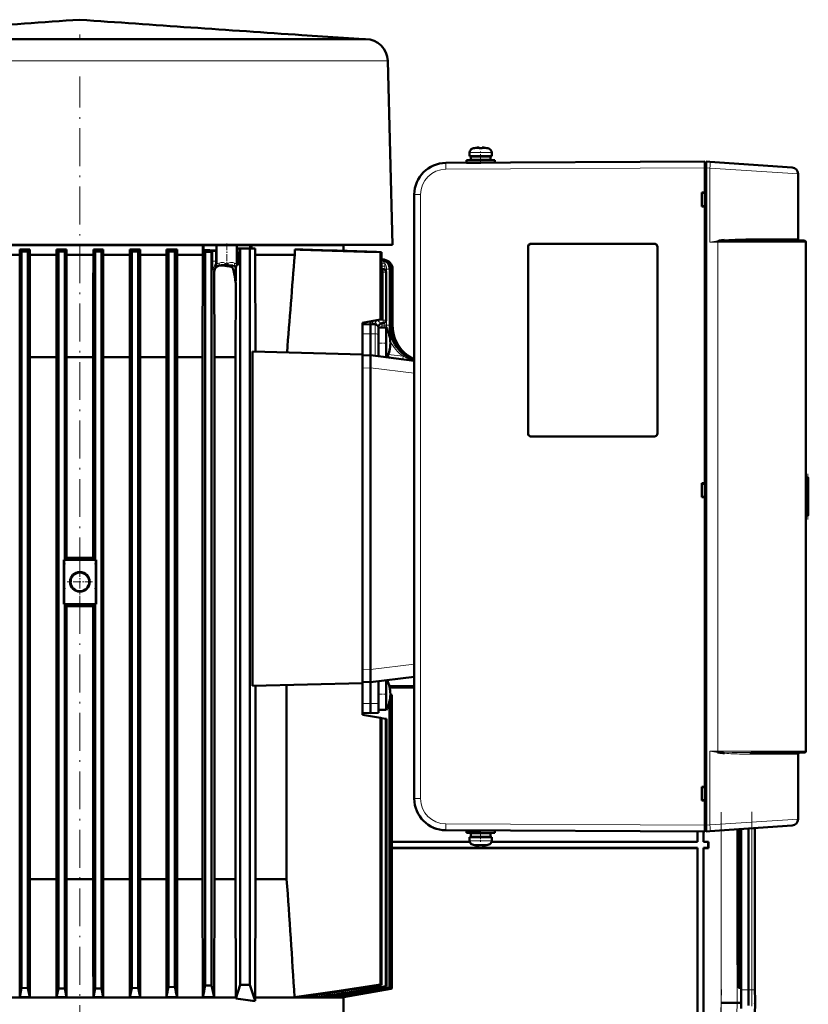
# Model space of a CAD drawing. Extents: x -1976 to 2357, y -1746 to 636.
# Tile 55 of 55: x 1817 to 2067, y 325 to 636. Entities that reach past the tile are written whole.
import ezdxf

# ---------------------------------------------------------------- set-up
doc = ezdxf.new("R2010")
doc.units = 0
doc.linetypes.add('DASHDOT', pattern=[18.5, 12, -3, 0.5, -3])

msp = doc.modelspace()

# ---------------------------------------------------------------- linework, layer by layer
at = {"color": 7, "lineweight": 50}
for p, q in [((1817.44, 630.19), (1767.96, 630.19)), ((1851.12, 630.19), (1817.44, 630.19)), ((1909.46, 630.19), (1851.12, 630.19)), ((1906.61, 631.5), (1926.29, 630.19)), ((1913.15, 630.19), (1909.46, 630.19)), ((1925.98, 630.19), (1913.15, 630.19)), ((1926.77, 630.19), (1925.98, 630.19)), ((1933.77, 623.37), (1935.29, 565.19)), ((1961.26, 595.74), (1961.25, 595.76)), ((1962.41, 595.92), (1962.24, 595.9)), ((1962.68, 595.74), (1962.68, 595.9)), ((1963.68, 595.74), (1963.68, 595.9)), ((1963.89, 595.92), (1963.9, 595.92)), ((1965.11, 595.76), (1965.1, 595.74)), ((1958.67, 591.12), (1958.67, 591.92)), ((1958.68, 591.92), (1963.18, 591.92)), ((1958.68, 591.92), (1958.68, 591.12)), ((1959.67, 593.22), (1959.67, 594.35)), ((1959.68, 594.35), (1959.68, 593.22)), ((1963.18, 593.22), (1959.68, 593.22)), ((1960.02, 593.12), (1960.02, 592.02)), ((1960.03, 593.12), (1963.18, 593.12)), ((1960.03, 593.12), (1960.03, 592.02)), ((1960.03, 592.02), (1963.18, 592.02)), ((1961.17, 593.22), (1961.17, 593.12)), ((1961.17, 592.02), (1961.17, 591.92)), ((1961.18, 593.22), (1961.18, 593.12)), ((1961.18, 592.02), (1961.18, 591.92)), ((1963.18, 593.22), (1966.68, 593.22)), ((1966.33, 593.12), (1963.18, 593.12)), ((1966.33, 592.02), (1963.18, 592.02)), ((1967.68, 591.92), (1963.18, 591.92)), ((1965.18, 593.12), (1965.18, 593.22)), ((1965.18, 591.92), (1965.18, 592.02)), ((1966.33, 592.02), (1966.33, 593.12)), ((1966.68, 594.35), (1966.68, 593.22)), ((1967.68, 591.92), (1967.68, 591.14)), ((1948.32, 590.28), (1948.48, 590.35)), ((1952.13, 591.06), (2034.18, 591.49)), ((1957.15, 591.08), (1957.17, 591.09)), ((1958.68, 591.12), (1963.15, 591.12)), ((1961.17, 591.12), (1961.17, 591.11)), ((1961.18, 591.12), (1961.18, 591.11)), ((2034.18, 589.49), (2034.18, 591.49)), ((2034.58, 591.19), (2034.18, 591.19)), ((2034.18, 589.49), (2034.18, 591.19)), ((2034.18, 581.69), (2034.18, 589.49)), ((2034.18, 381.48), (2034.18, 589.49)), ((2034.58, 591.46), (2035.77, 591.38)), ((2034.58, 589.47), (2034.58, 591.46)), ((2034.58, 589.47), (2034.58, 381.51)), ((2035.77, 591.38), (2061.82, 589.56)), ((2063.68, 566.99), (2063.68, 587.56)), ((1942.18, 581.06), (1942.18, 389.92)), ((2033.18, 577.29), (2033.18, 581.69)), ((2033.18, 581.69), (2034.18, 581.69)), ((2034.18, 581.55), (2033.18, 581.49)), ((2034.18, 581.64), (2034.18, 581.69)), ((2034.18, 577.42), (2033.18, 577.49)), ((2034.18, 577.29), (2033.18, 577.29)), ((2034.18, 577.29), (2034.18, 577.34)), ((2034.18, 489.69), (2034.18, 577.29)), ((1757.1, 565.19), (1915.49, 565.19)), ((1875.19, 564.99), (1797.39, 564.99)), ((1875.41, 564.99), (1875.19, 564.99)), ((1875.19, 561.99), (1875.19, 564.99)), ((1875.41, 564.99), (1875.41, 563.43)), ((1879.56, 564.99), (1875.41, 564.99)), ((1879.56, 563.36), (1879.56, 564.99)), ((1879.56, 564.99), (1879.79, 564.99)), ((1879.79, 564.99), (1885.79, 564.99)), ((1885.79, 564.99), (1885.97, 564.99)), ((1885.97, 564.99), (1885.97, 562.27)), ((1885.97, 564.99), (1890.25, 564.99)), ((1887.07, 563.99), (1886.23, 563.99)), ((1886.23, 563.99), (1886.23, 562.96)), ((1887.07, 563.99), (1887.07, 330.99)), ((1887.07, 563.99), (1890.07, 563.99)), ((1891.76, 563.99), (1890.07, 563.99)), ((1890.07, 330.99), (1890.07, 563.99)), ((1890.25, 564.99), (1890.25, 563.99)), ((1890.68, 564.99), (1890.25, 564.99)), ((1890.68, 563.99), (1890.68, 564.99)), ((1890.68, 564.99), (1919.79, 564.99)), ((1891.76, 561.99), (1891.76, 563.99)), ((1915.49, 565.19), (1935.29, 565.19)), ((1916.79, 565.19), (1916.79, 564.99)), ((1919.79, 563.23), (1919.79, 564.99)), ((1978.18, 505.49), (1978.18, 564.49)), ((1978.21, 505.49), (1978.21, 564.49)), ((1979.18, 565.49), (2018.18, 565.49)), ((1979.18, 565.46), (2018.18, 565.46)), ((2019.15, 564.49), (2019.15, 505.49)), ((2019.18, 564.49), (2019.18, 505.49)), ((2065.68, 566.49), (2048.79, 566.49)), ((2066.18, 565.99), (2066.18, 404.99)), ((1817.26, 561.99), (1808.89, 561.99)), ((1817.23, 550.66), (1817.26, 561.99)), ((1817.85, 563.04), (1817.26, 563.62)), ((1820.43, 563.62), (1817.26, 563.62)), ((1817.26, 561.99), (1817.26, 563.62)), ((1819.85, 563.05), (1817.85, 563.04)), ((1817.85, 563.04), (1817.85, 330.05)), ((1819.85, 563.05), (1820.43, 563.62)), ((1819.85, 563.05), (1819.85, 330.01)), ((1820.43, 561.99), (1820.43, 563.62)), ((1820.46, 550.66), (1820.43, 561.99)), ((1828.93, 561.99), (1820.43, 561.99)), ((1828.9, 550.66), (1828.93, 561.99)), ((1829.48, 563.08), (1828.93, 563.62)), ((1832.02, 563.62), (1828.93, 563.62)), ((1828.93, 561.99), (1828.93, 563.62)), ((1829.48, 563.08), (1831.48, 563.08)), ((1829.48, 563.08), (1829.48, 329.87)), ((1831.48, 563.08), (1832.02, 563.62)), ((1831.48, 563.08), (1831.48, 465.49)), ((1832.02, 563.62), (1832.02, 561.99)), ((1840.56, 561.99), (1832.02, 561.99)), ((1832.05, 550.66), (1832.02, 561.99)), ((1840.54, 550.66), (1840.56, 561.99)), ((1840.56, 563.62), (1840.56, 561.99)), ((1840.56, 563.62), (1843.65, 563.62)), ((1841.1, 563.08), (1840.56, 563.62)), ((1841.1, 563.08), (1843.1, 563.08)), ((1841.1, 563.08), (1841.1, 465.49)), ((1843.1, 563.08), (1843.65, 563.62)), ((1843.1, 563.08), (1843.1, 329.87)), ((1843.65, 561.99), (1843.65, 563.62)), ((1843.68, 550.66), (1843.65, 561.99)), ((1852.15, 561.99), (1843.65, 561.99)), ((1852.08, 529.62), (1852.15, 561.99)), ((1852.73, 563.05), (1852.15, 563.62)), ((1855.33, 563.62), (1852.15, 563.62)), ((1852.15, 561.99), (1852.15, 563.62)), ((1852.73, 563.05), (1854.73, 563.04)), ((1852.73, 563.05), (1852.73, 330.01)), ((1854.73, 563.04), (1855.33, 563.62)), ((1854.73, 563.04), (1854.73, 330.05)), ((1855.33, 561.99), (1855.33, 563.62)), ((1855.4, 529.62), (1855.33, 561.99)), ((1863.7, 561.99), (1855.33, 561.99)), ((1863.67, 550.66), (1863.7, 561.99)), ((1864.35, 562.99), (1863.7, 563.62)), ((1863.7, 561.99), (1863.7, 563.62)), ((1867.05, 563.62), (1863.7, 563.62)), ((1864.35, 562.99), (1866.35, 562.98)), ((1864.35, 562.99), (1864.35, 330.31)), ((1866.35, 562.98), (1866.35, 330.38)), ((1867.05, 561.99), (1867.05, 563.62)), ((1867.07, 550.66), (1867.05, 561.99)), ((1875.19, 561.99), (1867.05, 561.99)), ((1875.12, 529.62), (1875.19, 561.99)), ((1875.98, 562.9), (1877.98, 562.88)), ((1875.98, 562.9), (1875.98, 330.76)), ((1877.98, 562.88), (1878.38, 563.24)), ((1877.98, 562.88), (1877.98, 330.86)), ((1879.46, 563.28), (1878.48, 563.26)), ((1879.56, 563.36), (1878.54, 563.38)), ((1879.46, 563.28), (1879.56, 563.36)), ((1879.46, 563.28), (1879.46, 560.02)), ((1886.03, 559.49), (1886.03, 562.23)), ((1886.34, 562.93), (1886.23, 562.96)), ((1886.34, 562.93), (1886.34, 558.78)), ((1904.3, 561.99), (1891.76, 561.99)), ((1891.9, 531.38), (1891.76, 561.99)), ((1904.3, 561.99), (1904.3, 563.62)), ((1906.86, 563.62), (1904.3, 563.62)), ((1931.82, 562.85), (1931.51, 562.83)), ((1931.51, 562.83), (1931.51, 541.5)), ((1931.82, 562.85), (1931.82, 541.55)), ((1931.82, 562.85), (1931.82, 560.55)), ((1882.81, 558.9), (1882.81, 558.76)), ((1883.64, 558.62), (1882.81, 558.76)), ((1883.24, 558.35), (1883.65, 558.34)), ((1883.71, 558.61), (1883.64, 558.62)), ((1883.71, 558.61), (1883.75, 558.6)), ((1883.75, 558.6), (1883.87, 558.59)), ((1885.85, 558.34), (1885.79, 558.31)), ((1885.79, 558.31), (1885.79, 558.31)), ((1885.89, 558.44), (1885.87, 558.37)), ((1931.82, 560.55), (1932.66, 560.45)), ((1931.82, 560.53), (1932.43, 560.45)), ((1878.91, 529.62), (1878.84, 556.66)), ((1885.68, 557.06), (1885.68, 557.03)), ((1932.37, 557.49), (1931.82, 557.55)), ((1933.25, 556.49), (1933.25, 541.33)), ((1934.39, 557.47), (1934.39, 539.74)), ((1935.07, 557.47), (1935.07, 539.74)), ((1935.29, 557.47), (1935.29, 539.74)), ((1885.62, 553.25), (1885.52, 529.62)), ((1817.23, 550.66), (1817.23, 340.11)), ((1820.46, 550.66), (1820.46, 340.11)), ((1828.9, 550.66), (1828.9, 340.11)), ((1832.05, 550.66), (1832.05, 466.06)), ((1840.54, 550.66), (1840.54, 466.06)), ((1843.68, 550.66), (1843.68, 340.11)), ((1863.67, 550.66), (1863.67, 340.11)), ((1867.07, 550.66), (1867.07, 340.11)), ((1925.79, 540.49), (1931.51, 541.5)), ((1925.79, 540.49), (1925.79, 533.73)), ((1925.79, 540.09), (1925.79, 540.09)), ((1925.79, 538.99), (1925.79, 539.84)), ((1926.04, 539.93), (1928.29, 539.99)), ((1928.29, 540.93), (1928.29, 539.99)), ((1928.29, 539.99), (1928.29, 536.99)), ((1929.82, 539.95), (1928.29, 539.99)), ((1930.79, 538.99), (1930.79, 536.49)), ((1933.25, 538.99), (1930.79, 538.99)), ((1931.51, 541.5), (1931.82, 541.55)), ((1932.29, 540.33), (1931.91, 540.31)), ((1933.25, 538.99), (1933.25, 536.39)), ((1928.29, 530.19), (1928.29, 536.99)), ((1930.79, 536.39), (1930.79, 536.49)), ((1930.79, 535.92), (1930.79, 536.39)), ((1930.79, 529.88), (1930.79, 535.92)), ((1933.25, 536.39), (1933.25, 529.6)), ((1925.79, 530.49), (1925.79, 533.73)), ((1828.9, 529.62), (1820.46, 529.62)), ((1840.54, 529.62), (1832.05, 529.62)), ((1852.08, 529.62), (1843.68, 529.62)), ((1852.08, 364.49), (1852.08, 529.62)), ((1863.67, 529.62), (1855.4, 529.62)), ((1855.4, 529.62), (1855.4, 364.49)), ((1875.12, 529.62), (1867.07, 529.62)), ((1875.12, 529.62), (1875.12, 364.49)), ((1885.52, 529.62), (1878.91, 529.62)), ((1878.91, 364.49), (1878.91, 529.62)), ((1885.52, 529.62), (1885.52, 364.49)), ((1925.79, 530.49), (1890.98, 531.4)), ((1890.98, 531.4), (1890.98, 425.58)), ((1925.79, 530.49), (1925.79, 528.74)), ((1925.79, 530.12), (1928.29, 530.19)), ((1942.18, 528.48), (1928.29, 530.19)), ((1928.29, 526.22), (1928.29, 530.19)), ((1933.25, 529.58), (1933.25, 529.6)), ((1925.79, 528.74), (1925.79, 526.12)), ((1942.16, 528.51), (1942.18, 528.51)), ((1925.79, 430.85), (1925.79, 526.12)), ((1928.29, 526.19), (1928.29, 526.22)), ((1928.29, 430.79), (1928.29, 526.19)), ((2018.18, 504.51), (1979.18, 504.51)), ((2018.18, 504.49), (1979.18, 504.49)), ((2033.18, 485.29), (2033.18, 489.69)), ((2033.18, 489.69), (2034.18, 489.69)), ((2033.18, 489.49), (2034.18, 489.55)), ((2034.18, 489.64), (2034.18, 489.69)), ((2066.91, 491.49), (2066.18, 491.49)), ((2066.68, 491.48), (2066.88, 491.49)), ((2066.86, 480.89), (2066.86, 490.08)), ((2066.91, 491.49), (2066.88, 491.49)), ((2066.91, 491.49), (2066.92, 491.49)), ((2066.92, 479.49), (2066.92, 491.49)), ((2066.92, 479.49), (2066.92, 491.49)), ((2066.92, 479.49), (2066.92, 491.49)), ((2066.92, 479.49), (2066.92, 491.49)), ((2066.92, 479.49), (2066.92, 491.49)), ((2066.92, 479.49), (2066.92, 491.49)), ((2066.92, 479.49), (2066.92, 491.49)), ((2066.92, 479.49), (2066.92, 491.49)), ((2066.92, 479.49), (2066.92, 491.49)), ((2066.92, 479.54), (2066.92, 491.43)), ((2066.92, 479.74), (2066.92, 491.24)), ((2066.92, 480.14), (2066.92, 490.84)), ((2034.18, 485.42), (2033.18, 485.49)), ((2034.18, 485.29), (2033.18, 485.29)), ((2034.18, 485.29), (2034.18, 485.34)), ((2034.18, 393.69), (2034.18, 485.29)), ((2066.91, 479.49), (2066.18, 479.49)), ((2066.88, 479.49), (2066.68, 479.49)), ((2066.88, 479.49), (2066.91, 479.49)), ((2066.91, 479.49), (2066.92, 479.49)), ((1831.19, 451.49), (1831.19, 465.49)), ((1831.48, 465.49), (1831.19, 465.49)), ((1831.48, 465.49), (1832.05, 466.06)), ((1831.48, 465.49), (1841.11, 465.49)), ((1832.05, 466.06), (1832.09, 466.1)), ((1840.54, 466.06), (1840.49, 466.1)), ((1841.1, 465.49), (1840.54, 466.06)), ((1841.4, 465.49), (1841.1, 465.49)), ((1841.11, 465.49), (1841.4, 465.49)), ((1841.4, 451.49), (1841.4, 465.49)), ((1831.19, 451.49), (1831.48, 451.49)), ((1831.48, 451.49), (1831.19, 451.49)), ((1832.05, 450.92), (1831.48, 451.49)), ((1831.48, 451.49), (1831.48, 329.86)), ((1831.48, 451.49), (1841.11, 451.49)), ((1832.05, 450.92), (1832.05, 340.11)), ((1832.09, 450.87), (1832.05, 450.92)), ((1840.49, 450.87), (1840.54, 450.92)), ((1840.54, 450.92), (1841.1, 451.49)), ((1840.54, 450.92), (1840.54, 340.11)), ((1841.1, 451.49), (1841.1, 329.86)), ((1841.1, 451.49), (1841.4, 451.49)), ((1841.1, 451.49), (1841.4, 451.49)), ((1925.79, 428.24), (1925.79, 430.85)), ((1928.29, 430.76), (1928.29, 430.79)), ((1928.29, 430.76), (1928.29, 426.79)), ((1925.79, 428.24), (1925.79, 426.49)), ((1925.79, 426.85), (1928.29, 426.79)), ((1942.18, 428.49), (1928.29, 426.79)), ((1928.29, 426.79), (1928.29, 419.99)), ((1930.79, 427.1), (1930.79, 420.02)), ((1933.25, 427.4), (1933.25, 425.39)), ((1925.79, 426.49), (1890.98, 425.58)), ((1891.9, 364.49), (1891.9, 425.6)), ((1901.76, 425.86), (1901.76, 364.49)), ((1925.79, 423.24), (1925.79, 426.49)), ((1933.25, 425.39), (1933.25, 418.6)), ((1934.26, 425.54), (1942.18, 425.54)), ((1934.27, 425.52), (1942.18, 425.52)), ((1942.18, 425.06), (1934.37, 425.06)), ((1942.18, 425.04), (1934.38, 425.04)), ((1925.79, 423.24), (1925.79, 416.49)), ((1934.31, 420.63), (1934.31, 330.19)), ((1934.47, 421.4), (1934.47, 330.14)), ((1934.59, 422.99), (1934.59, 422.86)), ((1935.03, 422.78), (1934.59, 422.86)), ((1935.03, 422.78), (1935.1, 422.77)), ((1935.03, 422.78), (1935.03, 329.94)), ((1935.1, 422.77), (1935.1, 329.91)), ((1935.1, 422.77), (1935.1, 329.91)), ((1925.79, 417.05), (1925.79, 417.99)), ((1928.29, 416.99), (1928.29, 419.99)), ((1930.79, 417.05), (1930.79, 420.02)), ((1933.25, 417.99), (1930.79, 417.99)), ((1933.25, 417.99), (1933.25, 418.6)), ((1925.79, 417.05), (1928.29, 416.99)), ((1925.79, 416.49), (1931.51, 415.48)), ((1930.79, 417.05), (1928.29, 416.99)), ((1931.51, 415.48), (1931.82, 415.43)), ((1931.51, 415.48), (1931.51, 331.15)), ((1931.82, 415.43), (1933.14, 415.19)), ((1931.82, 415.43), (1931.82, 331.05)), ((1933.14, 415.19), (1933.37, 415.15)), ((1933.14, 415.19), (1933.14, 330.6)), ((1933.37, 415.15), (1933.37, 330.52)), ((2038.22, 404.55), (2038.38, 404.52)), ((2038.63, 404.74), (2038.27, 404.77)), ((2038.38, 404.52), (2038.41, 404.52)), ((2038.41, 404.52), (2038.59, 404.49)), ((2038.59, 404.49), (2038.41, 404.51)), ((2038.59, 404.49), (2038.59, 404.51)), ((2048.78, 404.49), (2057.78, 404.49)), ((2061.87, 404.49), (2056.01, 404.49)), ((2057.78, 404.49), (2065.68, 404.49)), ((2063.68, 383.42), (2063.68, 403.99)), ((2033.18, 389.29), (2033.18, 393.69)), ((2033.18, 393.69), (2034.18, 393.69)), ((2033.18, 393.49), (2034.18, 393.55)), ((2034.18, 393.64), (2034.18, 393.69)), ((2034.18, 389.42), (2033.18, 389.49)), ((2034.18, 389.29), (2033.18, 389.29)), ((2034.18, 389.29), (2034.18, 389.34)), ((2034.18, 381.49), (2034.18, 389.29)), ((2034.18, 379.49), (2034.18, 381.49)), ((2034.18, 379.79), (2034.18, 381.48)), ((2034.58, 379.52), (2034.58, 381.51)), ((2061.82, 381.42), (2035.77, 379.6)), ((2044.54, 340.29), (2044.54, 380.21)), ((2044.96, 380.24), (2044.96, 340.29)), ((2045.52, 380.28), (2045.52, 340.29)), ((2045.68, 329.43), (2045.68, 380.29)), ((2047.98, 380.45), (2047.98, 329.43)), ((2050.04, 329.43), (2050.04, 380.6)), ((2050.04, 380.6), (2050.04, 329.43)), ((2034.18, 379.49), (1952.13, 379.92)), ((1958.67, 379.06), (1958.67, 379.86)), ((1958.68, 379.86), (1963.1, 379.86)), ((1958.68, 379.86), (1958.68, 379.06)), ((1958.68, 379.06), (1963.18, 379.06)), ((1959.67, 376.63), (1959.67, 377.76)), ((1963.18, 377.76), (1959.68, 377.76)), ((1959.68, 377.76), (1959.68, 376.63)), ((1960.02, 377.86), (1960.02, 378.96)), ((1960.03, 378.96), (1963.18, 378.96)), ((1960.03, 377.86), (1960.03, 378.96)), ((1960.03, 377.86), (1963.18, 377.86)), ((1961.17, 378.96), (1961.17, 379.06)), ((1961.17, 377.76), (1961.17, 377.86)), ((1961.18, 379.86), (1961.18, 379.87)), ((1961.18, 378.96), (1961.18, 379.06)), ((1961.18, 377.76), (1961.18, 377.86)), ((1967.68, 379.06), (1963.18, 379.06)), ((1966.33, 378.96), (1963.18, 378.96)), ((1966.33, 377.86), (1963.18, 377.86)), ((1963.18, 377.76), (1966.68, 377.76)), ((1965.18, 379.06), (1965.18, 378.96)), ((1965.18, 377.86), (1965.18, 377.76)), ((1966.33, 378.96), (1966.33, 377.86)), ((1966.68, 377.76), (1966.68, 376.63)), ((1967.68, 379.84), (1967.68, 379.06)), ((2031.79, 376.29), (2031.79, 379.5)), ((2031.86, 376.22), (2031.86, 379.5)), ((2033.72, 379.49), (2033.72, 376.22)), ((2033.79, 379.49), (2033.79, 376.29)), ((2034.18, 379.79), (2034.58, 379.79)), ((2035.77, 379.6), (2034.58, 379.52)), ((1959.72, 376.29), (1935.1, 376.29)), ((1959.74, 376.22), (1935.1, 376.22)), ((1935.1, 374.36), (2031.86, 374.36)), ((1935.1, 374.29), (2031.79, 374.29)), ((1961.26, 375.23), (1961.25, 375.22)), ((1962.68, 375.23), (1962.68, 375.08)), ((1963.68, 375.23), (1963.68, 375.08)), ((1963.72, 375.06), (1963.77, 375.06)), ((1965.11, 375.22), (1965.1, 375.23)), ((2031.86, 376.22), (1966.61, 376.22)), ((2031.79, 376.29), (1966.63, 376.29)), ((2031.86, 376.22), (2031.79, 376.29)), ((2031.86, 374.36), (2031.79, 374.29)), ((2031.79, 374.29), (2031.79, 285.29)), ((2031.86, 374.36), (2031.86, 285.22)), ((2033.79, 376.29), (2033.72, 376.22)), ((2035.22, 376.22), (2033.72, 376.22)), ((2033.72, 285.35), (2033.72, 374.36)), ((2033.79, 374.29), (2033.72, 374.36)), ((2033.72, 374.36), (2035.22, 374.36)), ((2035.29, 376.29), (2033.79, 376.29)), ((2033.79, 285.28), (2033.79, 374.29)), ((2033.79, 374.29), (2035.29, 374.29)), ((2035.22, 376.22), (2035.29, 376.29)), ((2035.22, 374.36), (2035.22, 376.22)), ((2035.22, 374.36), (2035.29, 374.29)), ((2035.29, 374.29), (2035.29, 376.29)), ((1828.9, 364.49), (1820.46, 364.49)), ((1840.54, 364.49), (1832.05, 364.49)), ((1852.08, 364.49), (1843.68, 364.49)), ((1852.08, 364.49), (1852.15, 327.11)), ((1855.4, 364.49), (1855.33, 327.11)), ((1855.4, 364.49), (1863.67, 364.49)), ((1867.07, 364.49), (1875.12, 364.49)), ((1875.12, 364.49), (1875.19, 327.11)), ((1878.91, 364.49), (1878.83, 327.11)), ((1878.91, 364.49), (1885.52, 364.49)), ((1885.65, 326.99), (1885.52, 364.49)), ((1891.9, 364.49), (1891.76, 326.99)), ((1891.9, 364.49), (1901.76, 364.49)), ((1817.23, 340.11), (1817.26, 327.11)), ((1820.46, 340.11), (1820.43, 327.11)), ((1828.9, 340.11), (1828.93, 327.11)), ((1832.05, 340.11), (1832.02, 327.11)), ((1840.54, 340.11), (1840.56, 327.11)), ((1843.68, 340.11), (1843.65, 327.11)), ((1863.67, 340.11), (1863.7, 327.11)), ((1867.07, 340.11), (1867.05, 327.11)), ((1866.35, 330.38), (1864.35, 330.31)), ((1877.98, 330.86), (1875.98, 330.76)), ((1885.65, 326.69), (1887.07, 330.99)), ((1887.07, 330.99), (1890.07, 330.99)), ((1891.76, 325.91), (1890.07, 330.99)), ((1931.82, 331.05), (1931.51, 331.15)), ((1933.37, 330.52), (1933.14, 330.6)), ((2044.75, 332.28), (2044.64, 332.28)), ((2044.76, 332.28), (2044.64, 332.17)), ((1817.26, 327.11), (1817.85, 330.05)), ((1817.26, 327.11), (1820.43, 327.11)), ((1819.85, 330.01), (1817.85, 330.05)), ((1820.43, 327.11), (1819.85, 330.01)), ((1828.93, 327.11), (1829.48, 329.87)), ((1832.02, 327.11), (1828.93, 327.11)), ((1831.48, 329.86), (1829.48, 329.87)), ((1832.02, 327.11), (1831.48, 329.86)), ((1840.56, 327.11), (1841.1, 329.86)), ((1843.65, 327.11), (1840.56, 327.11)), ((1843.1, 329.87), (1841.1, 329.86)), ((1843.65, 327.11), (1843.1, 329.87)), ((1852.15, 327.11), (1852.73, 330.01)), ((1852.15, 327.11), (1855.33, 327.11)), ((1854.73, 330.05), (1852.73, 330.01)), ((1855.33, 327.11), (1854.73, 330.05)), ((1863.7, 327.11), (1867.05, 327.11)), ((1875.19, 327.11), (1878.83, 327.11)), ((1904.29, 327.11), (1906.86, 327.11)), ((1911.28, 327.79), (1911.32, 327.11)), ((1911.32, 327.11), (1912.92, 327.11)), ((1915.96, 327.61), (1915.99, 327.11)), ((1915.99, 327.11), (1916.93, 327.11)), ((1918.72, 327.42), (1918.74, 327.11)), ((1918.74, 327.11), (1919.18, 327.11)), ((1919.18, 327.11), (1935.1, 329.91)), ((1934.79, 329.76), (1919.77, 327.11)), ((1919.77, 327.21), (1919.77, 327.11)), ((1919.77, 327.11), (1919.78, 327.11)), ((1919.78, 327.11), (1934.79, 329.76)), ((1919.78, 327.11), (1919.79, 326.99)), ((1934.47, 330.14), (1934.31, 330.19)), ((1934.79, 329.86), (1934.79, 329.76)), ((1935.1, 329.91), (1935.03, 329.94)), ((2045.25, 330.1), (2044.81, 330.1)), ((1786.93, 326.99), (1885.65, 326.99)), ((1885.65, 326.69), (1885.65, 326.99)), ((1919.79, 326.99), (1891.76, 326.99)), ((1891.76, 325.91), (1891.76, 326.99)), ((1919.79, 321.99), (1919.79, 326.99)), ((2039.35, 325.37), (2044.35, 325.31)), ((2045.69, 325.29), (2044.35, 325.31)), ((2045.66, 323.49), (2045.69, 325.29)), ((2050.03, 324.86), (2050.07, 325.29))]:
    msp.add_line(p, q, dxfattribs=at)
at = {"color": 7, "linetype": 'DASHDOT', "lineweight": 18, "ltscale": 0.039375}
msp.add_line((1836.29, 631.63), (1836.29, 630.06), dxfattribs=at)
at = {"color": 7, "lineweight": 18}
for p, q in [((1820.57, 623.37), (1800.54, 623.37)), ((1866.8, 623.37), (1820.57, 623.37)), ((1914.41, 623.37), (1866.8, 623.37)), ((1930.92, 623.37), (1914.41, 623.37)), ((1933.24, 623.37), (1930.92, 623.37)), ((1933.77, 623.37), (1933.24, 623.37)), ((1960.61, 595.59), (1960.6, 595.59)), ((1960.61, 595.59), (1963.15, 595.59)), ((1963.15, 595.59), (1963.18, 595.59)), ((1963.18, 595.59), (1965.75, 595.59)), ((1959.67, 594.35), (1959.68, 594.35)), ((1959.68, 594.35), (1963.15, 594.35)), ((1963.15, 594.35), (1963.18, 594.35)), ((1966.68, 594.35), (1963.18, 594.35)), ((1952.12, 591.06), (1952.13, 591.06)), ((2034.18, 589.49), (1952.13, 589.06)), ((2034.18, 589.49), (2034.58, 589.49)), ((2035.77, 589.38), (2034.58, 589.47)), ((2035.77, 589.38), (2035.77, 565.99)), ((2063.68, 587.56), (2035.77, 589.38)), ((1944.17, 581.06), (1942.18, 581.06)), ((1944.17, 581.06), (1944.17, 389.92)), ((2063.68, 566.99), (2048.54, 566.99)), ((1879.79, 564.99), (1879.79, 559.23)), ((1885.79, 564.99), (1885.79, 559.25)), ((1978.21, 564.49), (1978.18, 564.49)), ((1979.18, 565.46), (1979.18, 565.49)), ((2018.18, 565.46), (2018.18, 565.49)), ((2019.18, 564.49), (2019.15, 564.49)), ((2035.77, 565.99), (2038.27, 565.99)), ((2038.63, 566.24), (2038.27, 566.21)), ((2038.27, 404.99), (2038.27, 565.99)), ((2038.27, 565.99), (2066.18, 565.99)), ((1878.38, 563.24), (1878.38, 560.02)), ((1885.97, 562.27), (1886.03, 562.23)), ((1879.46, 560.02), (1878.38, 560.02)), ((1879.15, 558.78), (1879.45, 558.48)), ((1879.46, 559.56), (1879.79, 559.23)), ((1879.96, 558.44), (1880.02, 558.47)), ((1881.06, 558.68), (1881.03, 558.64)), ((1884.79, 558.6), (1884.75, 558.6)), ((1885.79, 559.25), (1886.03, 559.49)), ((1932.43, 560.45), (1931.82, 560.45)), ((1931.85, 560.44), (1931.82, 560.44)), ((1931.82, 558.42), (1931.92, 558.39)), ((1931.92, 558.39), (1931.92, 557.54)), ((1932.66, 560.45), (1932.43, 560.45)), ((1932.89, 558.38), (1932.89, 557.47)), ((1878.77, 556.98), (1878.47, 557.28)), ((1932.29, 556.49), (1931.82, 556.55)), ((1932.29, 556.49), (1933.12, 556.49)), ((1932.29, 556.49), (1932.29, 541.33)), ((1932.46, 557.47), (1932.89, 557.47)), ((1933.42, 557.47), (1932.89, 557.47)), ((1932.89, 557.47), (1932.89, 557.27)), ((1933.12, 556.49), (1933.25, 556.49)), ((1933.42, 557.47), (1934.39, 557.47)), ((1933.42, 557.47), (1933.42, 539.74)), ((1934.39, 557.47), (1935.07, 557.47)), ((1935.07, 557.47), (1935.29, 557.47)), ((1926.75, 540.66), (1926.75, 540.23)), ((1926.75, 540.23), (1926.75, 539.95)), ((1929.82, 539.95), (1929.82, 536.97)), ((1929.91, 540.79), (1929.89, 540.93)), ((1930.52, 541.32), (1930.54, 541.27)), ((1932.29, 541.33), (1930.54, 541.27)), ((1930.62, 541.19), (1930.54, 541.27)), ((1930.96, 539.32), (1930.96, 539.32)), ((1930.96, 539.32), (1930.97, 539.32)), ((1930.97, 538.99), (1930.97, 539.32)), ((1931.92, 540.32), (1931.92, 539.74)), ((1931.92, 539.74), (1932.89, 539.74)), ((1931.92, 539.74), (1931.92, 538.99)), ((1932.29, 541.33), (1932.75, 541.33)), ((1932.75, 541.33), (1933.25, 541.33)), ((1932.89, 540.55), (1932.89, 539.74)), ((1933.42, 539.74), (1932.89, 539.74)), ((1932.89, 539.74), (1932.89, 538.99)), ((1933.42, 539.74), (1934.39, 539.74)), ((1934.39, 539.74), (1935.07, 539.74)), ((1935.07, 539.74), (1935.29, 539.74)), ((1925.79, 536.96), (1928.29, 536.99)), ((1929.82, 536.97), (1928.29, 536.99)), ((1929.82, 530), (1929.82, 536.97)), ((1933.95, 530.45), (1938.6, 529.88)), ((1933.55, 529.54), (1933.58, 529.54)), ((1942.15, 528.52), (1942.16, 528.51)), ((1925.79, 526.12), (1928.29, 526.19)), ((1942.18, 524.51), (1928.29, 526.22)), ((1978.21, 505.49), (1978.18, 505.49)), ((2019.15, 505.49), (2019.18, 505.49)), ((1979.18, 504.51), (1979.18, 504.49)), ((2018.18, 504.51), (2018.18, 504.49)), ((2066.18, 489.49), (2066.77, 489.49)), ((2066.77, 489.49), (2066.77, 481.49)), ((2066.88, 491.49), (2066.88, 491.45)), ((2066.88, 491.29), (2066.88, 491.42)), ((2066.88, 490.93), (2066.88, 491.19)), ((2066.88, 490.75), (2066.88, 480.23)), ((2066.77, 481.49), (2066.18, 481.49)), ((2066.88, 479.78), (2066.88, 480.05)), ((2066.88, 479.56), (2066.88, 479.69)), ((2066.88, 479.52), (2066.88, 479.49)), ((1831.48, 451.49), (1831.48, 465.49)), ((1841.11, 451.49), (1841.11, 465.49)), ((1925.79, 430.85), (1928.29, 430.79)), ((1942.18, 432.46), (1928.29, 430.76)), ((1925.79, 420.02), (1928.29, 419.99)), ((1930.79, 420.02), (1928.29, 419.99)), ((2035.77, 404.99), (2035.77, 381.59)), ((2035.77, 404.99), (2038.27, 404.99)), ((2038.27, 404.99), (2038.27, 404.8)), ((2058.14, 404.99), (2038.27, 404.99)), ((2066.18, 404.99), (2058.14, 404.99)), ((2038.27, 404.8), (2038.27, 404.77)), ((2048.54, 403.99), (2055.64, 403.99)), ((2055.64, 403.99), (2063.68, 403.99)), ((1944.17, 389.92), (1942.18, 389.92)), ((2035.77, 381.59), (2063.68, 383.42)), ((1952.13, 381.92), (2034.18, 381.49)), ((2034.58, 381.48), (2034.18, 381.48)), ((2034.58, 381.51), (2035.77, 381.59)), ((2044.35, 325.31), (2044.35, 380.2)), ((2049.01, 380.53), (2049.01, 329.43)), ((2050.01, 380.59), (2050.01, 329.43)), ((2039.35, 325.37), (2039.35, 379.85)), ((1959.67, 376.63), (1959.68, 376.63)), ((1959.68, 376.63), (1963.15, 376.63)), ((1960.61, 375.39), (1960.6, 375.39)), ((1960.61, 375.39), (1963.15, 375.39)), ((1963.15, 376.63), (1963.18, 376.63)), ((1963.15, 375.39), (1963.18, 375.39)), ((1966.68, 376.63), (1963.18, 376.63)), ((1963.18, 375.39), (1965.75, 375.39)), ((2044.96, 340.29), (2045.52, 340.29)), ((2044.75, 332.28), (2044.64, 332.17)), ((2044.79, 330.13), (2045.25, 330.1)), ((2045.68, 329.43), (2047.98, 329.43)), ((2047.98, 329.43), (2049.01, 329.43)), ((2050.01, 329.43), (2049.01, 329.43)), ((2050.01, 329.43), (2050.04, 329.43)), ((2038.3, 285.39), (2039.35, 325.37)), ((2043.3, 285.32), (2044.35, 325.31))]:
    msp.add_line(p, q, dxfattribs=at)
at = {"color": 7, "linetype": 'DASHDOT', "lineweight": 18}
for p, q in [((1836.29, -20.45), (1836.29, 618.43)), ((2039.35, 319.82), (2039.35, 385.69)), ((2049.01, 385.71), (2049.01, 324.31)), ((2038.2, 281.3), (2039.46, 329.52))]:
    msp.add_line(p, q, dxfattribs=at)
at = {"color": 7, "linetype": 'DASHDOT', "lineweight": 18, "ltscale": 0.000720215}
msp.add_line((1962.17, 595.92), (1962.17, 595.89), dxfattribs=at)
at = {"color": 7, "linetype": 'DASHDOT', "lineweight": 18, "ltscale": 0.000779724}
msp.add_line((1962.18, 595.89), (1962.18, 595.92), dxfattribs=at)
at = {"color": 7, "linetype": 'DASHDOT', "lineweight": 18, "ltscale": 0.000775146}
msp.add_line((1964.17, 595.92), (1964.17, 595.89), dxfattribs=at)
at = {"color": 7, "linetype": 'DASHDOT', "lineweight": 18, "ltscale": 0.000927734}
msp.add_line((1964.18, 595.89), (1964.18, 595.93), dxfattribs=at)
at = {"color": 7, "linetype": 'DASHDOT', "lineweight": 18, "ltscale": 0.033}
for p, q in [((1963.17, 591.91), (1963.17, 593.23)), ((1963.17, 377.75), (1963.17, 379.07))]:
    msp.add_line(p, q, dxfattribs=at)
at = {"color": 7, "linetype": 'DASHDOT', "lineweight": 18, "ltscale": 0.023999}
msp.add_line((1963.17, 591.04), (1963.17, 592), dxfattribs=at)
at = {"color": 7, "linetype": 'DASHDOT', "lineweight": 18, "ltscale": 0.09718}
msp.add_line((1963.18, 590.78), (1963.18, 594.67), dxfattribs=at)
at = {"color": 7, "linetype": 'DASHDOT', "lineweight": 18, "ltscale": 0.012}
for p, q in [((2034.14, 589.49), (2034.62, 589.49)), ((2034.14, 381.48), (2034.62, 381.48))]:
    msp.add_line(p, q, dxfattribs=at)
at = {"color": 7, "linetype": 'DASHDOT', "lineweight": 18, "ltscale": 0.182785}
msp.add_line((1882.79, 565.6), (1882.79, 558.29), dxfattribs=at)
at = {"color": 7, "linetype": 'DASHDOT', "lineweight": 18, "ltscale": 0.073843}
msp.add_line((1933.5, 533.99), (1930.54, 533.99), dxfattribs=at)
at = {"color": 7, "linetype": 'DASHDOT', "lineweight": 18, "ltscale": 0.360001}
msp.add_line((2066.82, 478.29), (2066.82, 492.69), dxfattribs=at)
at = {"color": 7, "linetype": 'DASHDOT', "lineweight": 18, "ltscale": 0.420091}
for p, q in [((1831.48, 450.09), (1831.48, 466.89)), ((1841.1, 450.09), (1841.1, 466.89))]:
    msp.add_line(p, q, dxfattribs=at)
at = {"color": 7, "linetype": 'DASHDOT', "lineweight": 18, "ltscale": 0.2015}
msp.add_line((1836.29, 462.52), (1836.29, 454.46), dxfattribs=at)
at = {"color": 7, "linetype": 'DASHDOT', "lineweight": 18, "ltscale": 0.201501}
msp.add_line((1840.32, 458.49), (1832.26, 458.49), dxfattribs=at)
at = {"color": 7, "linetype": 'DASHDOT', "lineweight": 18, "ltscale": 0.073822}
msp.add_line((1933.5, 422.99), (1930.54, 422.99), dxfattribs=at)
at = {"color": 7, "linetype": 'DASHDOT', "lineweight": 18, "ltscale": 0.097188}
msp.add_line((1963.18, 380.19), (1963.18, 376.31), dxfattribs=at)
at = {"color": 7, "linetype": 'DASHDOT', "lineweight": 18, "ltscale": 0.024001}
msp.add_line((1963.17, 378.98), (1963.17, 379.94), dxfattribs=at)
at = {"color": 7, "linetype": 'DASHDOT', "lineweight": 18, "ltscale": 0.000674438}
msp.add_line((1962.17, 375.08), (1962.17, 375.06), dxfattribs=at)
at = {"color": 7, "linetype": 'DASHDOT', "lineweight": 18, "ltscale": 0.000798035}
msp.add_line((1962.18, 375.05), (1962.18, 375.08), dxfattribs=at)
at = {"color": 7, "linetype": 'DASHDOT', "lineweight": 18, "ltscale": 0.00068512}
msp.add_line((1964.17, 375.08), (1964.17, 375.05), dxfattribs=at)
at = {"color": 7, "linetype": 'DASHDOT', "lineweight": 18, "ltscale": 0.000915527}
msp.add_line((1964.18, 375.05), (1964.18, 375.08), dxfattribs=at)
at = {"color": 7, "lineweight": 50}
for points in [[(1962.68, 595.9), (1962.68, 595.9), (1962.67, 595.9), (1962.67, 595.91), (1962.65, 595.91), (1962.6, 595.92), (1962.45, 595.92), (1962.18, 595.9)], [(1963.67, 595.9), (1963.67, 595.9), (1963.68, 595.9), (1963.68, 595.9), (1963.69, 595.91), (1963.71, 595.91), (1963.9, 595.92)], [(1963.68, 595.9), (1963.68, 595.9), (1963.68, 595.9), (1963.69, 595.91), (1963.71, 595.91), (1963.77, 595.92), (1964.18, 595.9)], [(1978.21, 564.49), (1978.24, 564.71), (1978.32, 564.93), (1978.47, 565.13), (1978.65, 565.29), (1978.86, 565.4), (1979.18, 565.46)], [(2019.15, 564.49), (2019.12, 564.71), (2019.04, 564.93), (2018.89, 565.13), (2018.71, 565.29), (2018.5, 565.4), (2018.18, 565.46)], [(2048.79, 566.49), (2045.29, 566.47), (2041.72, 566.39), (2039.66, 566.3), (2038.63, 566.24)], [(1880.17, 558.48), (1880.61, 558.61), (1881.03, 558.64)], [(1881.03, 558.64), (1881.43, 558.61), (1882.2, 558.48)], [(1882.81, 558.76), (1882.07, 558.79), (1881.23, 558.71), (1881.06, 558.68)], [(1882.2, 558.48), (1882.89, 558.37), (1883.24, 558.35)], [(1884.97, 557.07), (1884.83, 557.5), (1884.61, 557.86), (1884.4, 558.07), (1884.16, 558.22), (1883.81, 558.32), (1883.65, 558.34)], [(1885.79, 558.31), (1885.78, 558.3), (1885.77, 558.26), (1885.71, 557.85), (1885.68, 557.06)], [(1885.97, 558.68), (1885.96, 558.68), (1885.95, 558.66), (1885.92, 558.56), (1885.89, 558.44)], [(1925.79, 539.84), (1925.8, 539.87), (1925.83, 539.89), (1925.88, 539.91), (1926.04, 539.93)], [(1931.54, 540.23), (1931.25, 540.01), (1931.08, 539.73)], [(1979.18, 504.51), (1978.95, 504.54), (1978.74, 504.63), (1978.54, 504.77), (1978.38, 504.96), (1978.27, 505.17), (1978.21, 505.49)], [(2019.15, 505.49), (2019.12, 505.26), (2019.04, 505.05), (2018.89, 504.85), (2018.71, 504.69), (2018.5, 504.58), (2018.18, 504.51)], [(2066.88, 491.42), (2066.91, 491.42), (2066.92, 491.43), (2066.92, 491.43), (2066.92, 491.44)], [(2066.92, 491.44), (2066.92, 491.44), (2066.92, 491.44), (2066.91, 491.45), (2066.89, 491.45)], [(2066.92, 479.54), (2066.92, 479.54), (2066.92, 479.55), (2066.92, 479.55), (2066.88, 479.56)], [(2066.89, 479.53), (2066.92, 479.53), (2066.92, 479.54), (2066.92, 479.54), (2066.92, 479.54)], [(1962.68, 375.08), (1962.68, 375.08), (1962.67, 375.07), (1962.67, 375.07), (1962.65, 375.06), (1962.6, 375.06), (1962.45, 375.06), (1962.18, 375.08)], [(1963.67, 375.08), (1963.68, 375.08), (1963.68, 375.07), (1963.68, 375.07), (1963.69, 375.07), (1963.78, 375.06)], [(1963.68, 375.08), (1963.68, 375.08), (1963.68, 375.07), (1963.69, 375.07), (1963.7, 375.07), (1963.73, 375.06)], [(1963.68, 375.08), (1963.68, 375.08), (1963.68, 375.07), (1963.69, 375.07), (1963.71, 375.06), (1963.77, 375.06), (1964.18, 375.08)], [(1904.29, 327.11), (1917.67, 329.05), (1931.51, 331.15)]]:
    msp.add_lwpolyline(points, dxfattribs=at)
at = {"color": 7, "lineweight": 18}
for points in [[(1952.13, 589.06), (1952.12, 590.98), (1952.13, 591.05), (1952.13, 591.06)], [(2048.79, 566.49), (2048.75, 566.5), (2048.66, 566.56), (2048.61, 566.63)], [(1878.47, 557.28), (1878.47, 557.28), (1878.46, 557.29), (1878.45, 557.35), (1878.42, 557.79), (1878.38, 560.02)], [(1879.45, 558.48), (1879.46, 558.47), (1879.5, 558.46), (1879.71, 558.44), (1879.96, 558.44)], [(1879.79, 559.23), (1879.8, 559.23), (1879.83, 559.22), (1880.01, 559.24), (1880.25, 559.3), (1880.37, 559.35)], [(1880.37, 559.35), (1880.37, 559.03), (1880.27, 558.74), (1880.16, 558.58), (1880.02, 558.47)], [(1881.51, 559.59), (1881.07, 559.59), (1880.69, 559.49), (1880.37, 559.35)], [(1882.81, 558.9), (1882.5, 559.18), (1882.15, 559.39), (1881.78, 559.54), (1881.51, 559.59)], [(1885.24, 559.36), (1885, 559.47), (1884.72, 559.56), (1884.41, 559.6), (1884, 559.58), (1883.59, 559.46), (1883.31, 559.31), (1883.06, 559.13), (1882.81, 558.9)], [(1884.39, 558.58), (1884.65, 558.53), (1884.9, 558.41), (1885.21, 558.13), (1885.44, 557.77), (1885.59, 557.43), (1885.68, 557.06)], [(1885.24, 559.36), (1885.24, 559.13), (1885.28, 558.91), (1885.36, 558.72), (1885.49, 558.56), (1885.64, 558.46)], [(1885.24, 559.36), (1885.47, 559.28), (1885.71, 559.24), (1885.78, 559.24), (1885.79, 559.24), (1885.79, 559.25)], [(1932.74, 559.37), (1931.94, 559.15), (1931.84, 559.13), (1931.82, 559.13)], [(1932.89, 558.38), (1932.05, 558.39), (1931.92, 558.39)], [(1878.77, 556.98), (1878.77, 556.97), (1878.78, 556.95), (1878.81, 556.82), (1878.84, 556.66)], [(1929.81, 540.19), (1929.7, 540.27), (1929.43, 540.35), (1928.97, 540.39)], [(1930.62, 541.19), (1930.23, 540.98), (1929.91, 540.79)], [(1930.39, 539.75), (1930.17, 540.1), (1929.99, 540.52), (1929.91, 540.79)], [(1931.59, 540.4), (1931.42, 540.47), (1931.12, 540.71), (1930.62, 541.19)], [(1931.59, 540.4), (1931.36, 540.3), (1931.15, 540.16), (1930.94, 539.91), (1930.8, 539.61), (1930.77, 539.49)], [(1930.77, 539.49), (1930.9, 539.35), (1930.93, 539.32), (1930.95, 539.32), (1930.96, 539.32)], [(1931.91, 540.31), (1931.69, 540.28), (1931.47, 540.19), (1931.29, 540.06), (1931.14, 539.89), (1931.03, 539.69), (1930.96, 539.32)], [(1931.59, 540.4), (1931.82, 540.33), (1931.91, 540.31)], [(1938.6, 529.88), (1938.51, 529.03), (1938.51, 528.95), (1938.51, 528.94), (1938.51, 528.94), (1938.51, 528.93), (1938.51, 528.93)], [(1938.6, 529.88), (1939.83, 529.27), (1940.47, 529)], [(2038.63, 404.74), (2040.05, 404.65), (2042.84, 404.56), (2045.89, 404.5), (2048.78, 404.49)], [(1952.13, 381.92), (1952.12, 380), (1952.13, 379.93), (1952.13, 379.92)]]:
    msp.add_lwpolyline(points, dxfattribs=at)
at = {"color": 7, "lineweight": 50}
for radius in [3.1, 2.95]:
    msp.add_circle((1836.29, 458.49), radius, dxfattribs=at)
for centre, radius, start, end in [((228.96, 23357.88), 22778.29, 273.869095, 274.0464), ((3443.63, 23357.89), 22778.31, 265.953602, 266.130907), ((1926.77, 623.19), 7, 1.4997, 89.9999), ((1960.97, 594.35), 1.3, 106.6015, 180), ((1960.98, 594.35), 1.3, 106.6015, 180), ((1963.17, 586.97), 9, 102.3778, 106.6015), ((1963.18, 586.97), 9, 102.3778, 106.6015), ((1963.17, 586.97), 8.99, 96.3893, 102.3497), ((1963.17, 586.97), 8.99, 96.3893, 102.3497), ((1963.18, 586.97), 8.99, 96.3893, 102.3497), ((1963.18, 586.97), 8.99, 96.3893, 102.3497), ((1962.55, 592.91), 3.01, 89.498, 97.1622), ((1962.63, 591.88), 4.04, 93.1748, 96.4899), ((1963.17, 585.85), 9.9, 87.8454, 92.894), ((1963.17, 585.85), 9.9, 87.8454, 92.894), ((1963.18, 585.85), 9.9, 90.0001, 92.894), ((1963.18, 585.85), 9.9, 90.0001, 92.894), ((1963.18, 585.86), 9.9, 87.1057, 90.0002), ((1963.18, 585.86), 9.9, 87.1057, 90.0002), ((1963.17, 586.97), 8.99, 77.6503, 83.6107), ((1963.18, 586.96), 8.99, 77.6508, 83.6103), ((1963.18, 586.97), 8.99, 77.6503, 83.6107), ((1963.18, 586.97), 9, 73.3984, 77.6222), ((1965.38, 594.35), 1.3, 0, 73.3984), ((1952.18, 581.06), 10, 90.3, 180), ((2061.68, 587.56), 2, 0, 86), ((2064.18, 566.99), 0.5, 180, 270), ((1979.18, 564.49), 0.999, 89.9393, 180.0608), ((2018.18, 564.49), 0.999, 359.9393, 90.0608), ((2042.82, 536.37), 30.42, 94.5321, 97.9924), ((2041.39, 566.88), 2.83, 188.017, 193.1458), ((2065.68, 565.99), 0.5, 0, 90), ((1909.42, 517.5), 62.63, 132.5713, 133.4387), ((1825.37, -2697.12), 3260.94, 89.0478, 89.12082), ((1834.94, 519.2), 59.95, 46.8003, 47.5449), ((1878.48, 562.92), 0.333, 89.767, 106.8847), ((1887, 562.27), 1.03, 138.3858, 179.9673), ((1887, 562.23), 0.968, 133.1025, 180.1409), ((-26237, 2751.07), 28226.31, 355.489126, 355.551988), ((1645.9, -8682.41), 9249.64, 88.23056, 88.399177), ((1502, -12798.58), 13368.34, 88.157518, 88.264533), ((1880.73, 556.68), 1.89, 135.0783, 157.04), ((1878.37, 559.54), 1.1, 315.7499, 0.8889), ((1880.52, 556.91), 1.58, 119.0194, 135.5885), ((1881.35, 555.27), 3.42, 110.3119, 117.8682), ((1884.81, 650.36), 91.76, 269.3158, 269.9617), ((1885.81, 558.39), 0.0686, 314.859, 347.9), ((1885.45, 561.29), 2.67, 281.1256, 289.3144), ((1886.99, 559.48), 0.965, 179.8266, 226.9695), ((1931.39, 557.47), 3, 360, 81.7252), ((1932.07, 557.47), 3, 0.0001, 83.0002), ((1932.29, 557.47), 3, 0.0018, 82.9956), ((1880.77, 556.67), 1.93, 157.2687, 180.3062), ((1810.81, 542.59), 75.56, 8.1094, 11.0497), ((1932.25, 556.49), 1, 0.0001, 83), ((1929.79, 538.95), 1, 2.2706, 88.5), ((1931.95, 539.35), 0.963, 92.0522, 114.9289), ((1932.25, 541.33), 1, 272, 0.0005), ((1924.59, 533.99), 10, 360, 30), ((1946.39, 539.74), 12, 180, 249.3602), ((1947.07, 539.74), 12, 180, 245.9659), ((1947.29, 539.74), 12, 179.998, 221.1659), ((1924.59, 533.99), 10, 333.605, 0), ((1934.9, 532.18), 2.78, 242.8353, 262.9403), ((1947.29, 539.74), 12, 221.1612, 244.7819), ((1979.18, 505.49), 0.999, 179.9393, 270.0608), ((2018.18, 505.49), 0.999, 269.9393, 0.0608), ((2066.54, 489.78), 1.71, 78.0166, 85.3172), ((2067.7, 486.56), 4.92, 99.6138, 102.012), ((2066.05, 489.72), 1.77, 61.6051, 69.2819), ((2068.24, 487.54), 3.9, 110.4435, 113.6529), ((2065.52, 489.62), 1.89, 43.224, 52.0807), ((2068.34, 488.8), 2.43, 126.7865, 133.0019), ((2064.92, 489.52), 2.06, 21.7252, 31.0372), ((2062.45, 490.53), 4.43, 346.4322, 351.6638), ((2066.32, 490.11), 0.537, 357.2568, 18.8529), ((2065.38, 490.1), 1.48, 351.7407, 359.4044), ((2066.87, 491.25), 0.0591, 281.6909, 346.4014), ((2066.81, 490.84), 0.116, 309.238, 359.9621), ((2066.88, 491.23), 0.0477, 9.1677, 71.3006), ((2066.82, 490.84), 0.107, 358.9021, 43.62), ((2064.92, 481.46), 2.06, 328.9628, 338.2748), ((2068.34, 482.17), 2.43, 226.9981, 233.2135), ((2065.52, 481.35), 1.89, 307.9193, 316.776), ((2068.24, 483.44), 3.9, 246.3471, 249.5565), ((2062.58, 480.47), 4.3, 8.2961, 13.6886), ((2066.36, 480.87), 0.501, 339.0398, 1.766), ((2065.23, 480.83), 1.63, 1.9513, 9.0673), ((2066.81, 480.14), 0.116, 0.0966, 50.7299), ((2066.87, 479.72), 0.0594, 13.8166, 78.1412), ((2066.82, 480.13), 0.108, 316.4829, 1.065), ((2066.88, 479.74), 0.0481, 289.0084, 350.7243), ((2066.05, 481.26), 1.77, 290.7181, 298.3949), ((2067.7, 484.41), 4.92, 257.988, 260.3862), ((2066.54, 481.2), 1.71, 274.6828, 281.9834), ((1924.59, 422.99), 10, 360, 26.3948), ((1924.59, 422.99), 10, 360, 26.3948), ((1924.59, 422.99), 10, 330, 0), ((2065.68, 404.99), 0.5, 270, 0), ((2041.2, 404.09), 3.01, 166.4368, 171.5453), ((2040.3, 416.23), 11.88, 259.8938, 261.7656), ((2041.28, 404.05), 3.1, 166.5613, 170.7325), ((2041.28, 404.04), 3.1, 166.5009, 170.6598), ((2038.85, 407.24), 2.76, 256.8433, 260.8152), ((2040.36, 416.6), 11.99, 259.9497, 261.774), ((2039.06, 412.36), 7.63, 264.0588, 266.8194), ((2041.29, 404.11), 2.73, 166.7805, 172.1157), ((2042.99, 436.03), 31.85, 262.0536, 265.3637), ((2041.35, 404.15), 2.77, 167.5876, 173.1499), ((2064.18, 403.99), 0.5, 90, 180), ((1952.18, 389.92), 10, 180, 269.7), ((2061.68, 383.42), 2, 274, 360), ((1952.18, 389.91), 9.99, 244.3598, 251.9874), ((1960.97, 376.63), 1.3, 180, 253.3985), ((1960.98, 376.63), 1.3, 180, 253.3985), ((1963.17, 384.01), 9, 253.3985, 257.6222), ((1963.18, 384.01), 9, 253.3985, 257.6222), ((1963.17, 384.01), 8.99, 257.6503, 263.6107), ((1963.18, 384.01), 8.99, 257.6503, 263.6107), ((1963.18, 384.01), 8.99, 257.6503, 263.6107), ((1962.63, 379.09), 4.04, 263.5178, 266.8391), ((1962.61, 378.87), 3.82, 263.4243, 267.67), ((1962.61, 378.85), 3.8, 263.4156, 267.7409), ((1963.17, 385.12), 9.9, 267.106, 269.9999), ((1963.17, 385.12), 9.9, 267.106, 269.9999), ((1963.18, 385.12), 9.9, 267.106, 269.9999), ((1963.18, 385.12), 9.9, 267.106, 269.9999), ((1963.17, 385.12), 9.9, 269.9998, 272.8943), ((1963.18, 385.12), 9.9, 269.9998, 272.8943), ((1963.18, 385.12), 9.9, 269.9998, 272.8943), ((1963.17, 384.01), 8.99, 276.3893, 282.3497), ((1963.18, 384.01), 8.99, 276.3893, 282.3497), ((1963.18, 384.01), 8.99, 276.3897, 282.3492), ((1963.18, 384.01), 9, 282.3778, 286.6016), ((1965.38, 376.63), 1.3, 286.6016, 360), ((-35695.57, -2197.62), 37684.53, 3.841493, 3.898451), ((793.65, 548.56), 1092.72, 348.30763, 348.47887), ((2395.99, 441.13), 541.09, 191.8112, 192.1649), ((1427.61, 425.18), 458.21, 347.6414, 348.1087), ((2131.55, 386.14), 259.52, 192.3001, 193.1482), ((1492.1, 3038.15), 2742.59, 278.69822, 279.22618), ((1439.54, 3347.18), 3056.69, 278.87866, 279.29289), ((1091.64, 5318.7), 5058.7, 279.34325, 279.57813), ((933, 6225.49), 5979.73, 279.46166, 279.639676), ((-270.24, 13044.87), 12904.46, 279.758132, 279.83713), ((-1051.77, 17478.88), 17407.09, 279.825559, 279.879975), ((2571.59, 329.39), 525.91, 179.9957, 180.4469), ((2468.05, 329.33), 420.07, 179.9858, 180.6638), ((2397.12, 329.34), 347.08, 179.9853, 180.6691), ((1856.47, 74.21), 254.15, 82.0186, 83.4062), ((2257.4, 322.11), 207.36, 179.1212, 179.9305)]:
    msp.add_arc(centre, radius, start, end, dxfattribs=at)
at = {"color": 7, "lineweight": 18}
for centre, radius, start, end in [((1952.17, 581.06), 8, 90.3049, 179.9951), ((2048.38, 451.44), 115.55, 89.9221, 92.629), ((2049.36, 566.97), 0.824, 178.7148, 204.077), ((2070.45, 381.08), 188.13, 99.8626, 100.6214), ((2069, 205.69), 361.82, 94.8725, 95.2694), ((2040.27, 554.72), 11.89, 98.1109, 99.8896), ((2041.28, 566.93), 3.1, 189.309, 193.4752), ((2046.46, 495.48), 71.46, 92.7122, 94.857), ((1880.87, 556.63), 2.03, 116.6603, 136.8167), ((1878.79, 559.23), 1, 311.2527, 359.9188), ((1881.04, 556.15), 2.53, 89.5563, 113.7531), ((1884.74, 556.61), 1.99, 58.3531, 89.8373), ((1884.81, 556.2), 2.4, 69.8023, 90.2846), ((1885.81, 559.37), 0.929, 259.0269, 275.0002), ((1886.79, 559.25), 1, 180.0783, 214.6754), ((1930.88, 558.29), 2.16, 60.2201, 64.2855), ((1929.27, 558.39), 2.65, 359.9784, 16.0856), ((1930.98, 558.47), 1.96, 56.363, 60.1631), ((1930.82, 558.25), 2.23, 30.2392, 55.9009), ((1929.35, 558.38), 3.54, 359.9625, 16.2986), ((1930.42, 557.47), 3, 359.9985, 39.3437), ((1885.05, 552.97), 4.11, 81.1884, 91.1239), ((1959.54, 540.75), 30.57, 179.4313, 180.6602), ((1937.69, 540.46), 8.72, 180.4142, 183.1983), ((1931.64, 540.2), 1.83, 160.9905, 180.145), ((1930.81, 540.21), 1, 181.0085, 195.1879), ((1925.64, 540.57), 4.27, 4.8303, 8.5081), ((1950.49, 501.29), 44.67, 116.5112, 117.4508), ((1930.93, 540.13), 0.654, 236.103, 256.098), ((1906.54, 537.27), 24.34, 4.0418, 5.229), ((1931.96, 539.32), 0.994, 92.4351, 180.4046), ((1931.96, 539.33), 0.992, 115.0005, 180.4805), ((1945.45, 539.75), 12.03, 180.0126, 185.6319), ((1945.43, 539.75), 12, 205.2616, 235.3162), ((1943.89, 537.63), 9.28, 248.3942, 255.5834), ((1946.42, 542.27), 14.3, 247.1919, 249.2939), ((1945.07, 538.53), 10.33, 249.0052, 253.7938), ((1944.34, 539.69), 11.38, 255.9658, 258.9114), ((2070.46, 589.94), 188.17, 259.3785, 260.1372), ((2068.67, 761.57), 358.1, 264.7284, 265.1294), ((2046.3, 473.59), 69.56, 265.148, 267.3458), ((2048.39, 519.51), 115.52, 267.3648, 270.0743), ((2049.39, 404.01), 0.854, 157.1526, 181.5103), ((1952.17, 389.92), 8, 180.0049, 269.6951), ((2467.81, 329.33), 418.8, 179.9856, 180.6657), ((2433.61, 329.33), 383.61, 179.9854, 180.6681)]:
    msp.add_arc(centre, radius, start, end, dxfattribs=at)
for centre, major_axis, ratio, start_param, end_param in [((2035.63, 589.38), (-0.14, -2), 0.069587, 1.575662, 3.141593), ((2038.24, 565.99), (0, -0.5), 0.069756, 1.570796, 2.028971), ((1880.47, 557.28), (-1.41, -1.41), 0.998783, 4.646666, 5.497179), ((1880.77, 556.98), (1.41, 1.41), 0.998783, 1.505059, 2.355587), ((1878.79, 559.23), (-0.707, -0.707), 0.998783, 1.505074, 2.355587), ((1883.87, 555.59), (-0.07, -3), 0.567719, 3.184081, 3.561324), ((1883.77, 555.64), (-1.06, -2.87), 0.589621, 3.383997, 3.763273), ((1836.28, 556.18), (83.79, 0), 0.034899, 0.959176, 0.966863), ((1883.75, 558.6), (1, 0), 0.03699, 5.412988, 6.206868), ((1884.75, 556.6), (-1.41, 1.41), 0.998783, 4.948548, 5.47477), ((1884.79, 556.65), (1.41, -1.41), 0.998783, 1.794866, 1.918548), ((1886.79, 559.25), (0.707, -0.707), 0.998783, 3.927601, 4.532654), ((1932.25, 556.49), (0.122, 0.993), 0.03464, 4.716642, 6.283185), ((1930.94, 541.53), (0.02, -2.21), 0.1111, 0.050643, 0.684071), ((1932.25, 541.33), (-0.035, 0.999), 0.034878, 3.141593, 4.711171), ((1929.79, 536.47), (-1, 0), 0.5, 3.181222, 4.686209), ((2048.78, 403.99), (0.003, -0.5), 0.475323, 3.139186, 3.924696), ((2035.63, 381.59), (-0.14, 2), 0.069587, 3.141593, 4.707523)]:
    msp.add_ellipse(centre, major_axis=major_axis, ratio=ratio, start_param=start_param, end_param=end_param, dxfattribs=at)
at = {"color": 7, "lineweight": 50}
for centre, major_axis, ratio, start_param, end_param in [((1879.49, 560.02), (0, 0.998), 0.034899, 1.57076, 2.047967), ((1735.58, 1479.43), (0, -3012.65), 0.052336, 1.258306, 1.259622), ((1831.48, 465.52), (-0.999, 0), 0.034899, 1.274857, 1.569444), ((1836.29, 468.94), (-81.45, 0), 0.034899, 1.519221, 1.622372), ((1836.29, 448.03), (81.45, 0), 0.034899, 1.519221, 1.622371), ((2044.81, 340.29), (0, 10.19), 0.026177, 1.570796, 3.139981), ((2044.75, 340.29), (0, 8.01), 0.026177, 3.167782, 4.712389), ((2045.25, 340.29), (0, 10.19), 0.026177, 3.141593, 4.712389), ((2044.75, 340.29), (0, 8.01), 0.026177, 3.141593, 3.167782)]:
    msp.add_ellipse(centre, major_axis=major_axis, ratio=ratio, start_param=start_param, end_param=end_param, dxfattribs=at)

doc.saveas('drawing.dxf')
